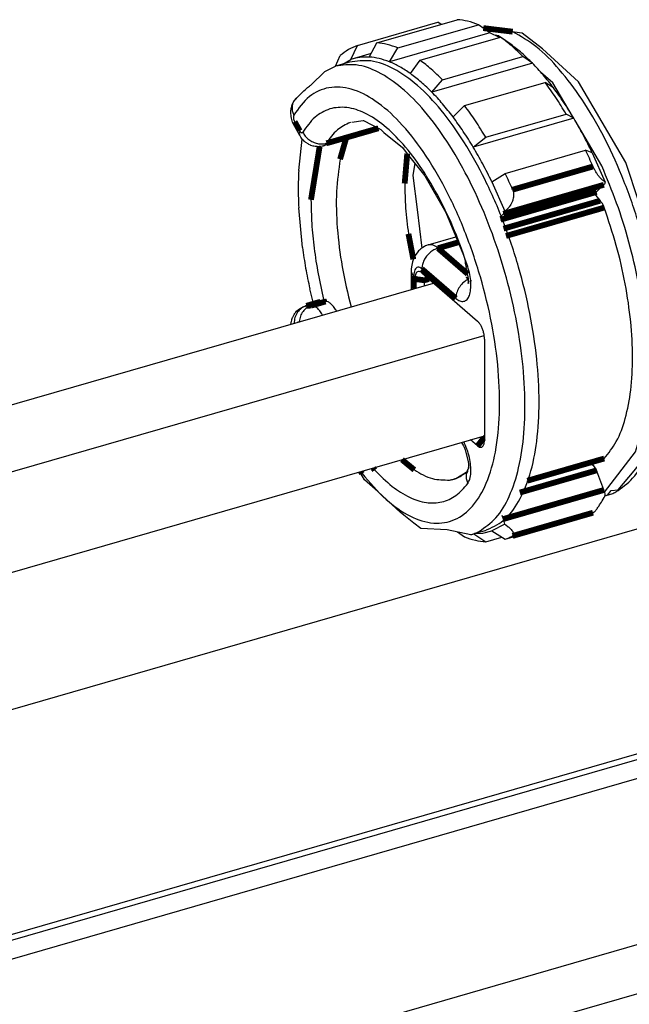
# Model space of a CAD drawing. Header units: inches. Extents: x -28 to 813, y -36 to 558.
# Tile 35 of 93: x 411 to 437, y 297 to 340. Entities that reach past the tile are written whole.
import ezdxf

# ---------------------------------------------------------------- set-up
doc = ezdxf.new("R2010")
doc.units = ezdxf.units.IN

# ---------------------------------------------------------------- blocks, each defined once
blk = doc.blocks.new('N2605-41220_4_1_3', base_point=(422.594, 317.547))
at = {"color": 7, "linetype": 'Continuous'}
for p, q in [((432.564, 339.149), (430.887, 339.362)), ((431.544, 339.037), (431.396, 339.055)), ((431.613, 338.977), (431.544, 339.037)), ((433.436, 338.467), (432.564, 339.149)), ((434.988, 337.058), (433.436, 338.467)), ((424.059, 337.494), (424.518, 337.723)), ((425.124, 337.898), (424.518, 337.723)), ((423.459, 336.909), (424.059, 337.494)), ((433.881, 337.014), (433.351, 337.473)), ((423.154, 336.663), (423.216, 336.719)), ((423.216, 336.719), (423.269, 336.766)), ((423.269, 336.766), (423.316, 336.805)), ((423.316, 336.805), (423.358, 336.838)), ((423.358, 336.838), (423.395, 336.866)), ((423.395, 336.866), (423.429, 336.889)), ((423.429, 336.889), (423.459, 336.909)), ((434.725, 335.578), (433.881, 337.014)), ((437.02, 333.585), (434.988, 337.058)), ((422.722, 336.224), (422.773, 336.279)), ((422.773, 336.279), (422.897, 336.409)), ((422.897, 336.409), (422.999, 336.512)), ((422.999, 336.512), (423.083, 336.595)), ((423.083, 336.595), (423.154, 336.663)), ((422.598, 335.826), (422.602, 335.867)), ((422.602, 335.867), (422.61, 335.918)), ((422.61, 335.918), (422.614, 335.941)), ((422.614, 335.941), (422.627, 335.997)), ((422.627, 335.997), (422.634, 336.021)), ((422.634, 336.021), (422.649, 336.066)), ((422.649, 336.066), (422.666, 336.11)), ((422.666, 336.11), (422.674, 336.13)), ((422.674, 336.13), (422.702, 336.188)), ((422.702, 336.188), (422.722, 336.224)), ((422.594, 335.736), (422.596, 335.799)), ((422.594, 335.708), (422.594, 335.736)), ((422.596, 335.676), (422.594, 335.708)), ((422.596, 335.799), (422.598, 335.826)), ((422.6, 335.619), (422.596, 335.676)), ((422.607, 335.564), (422.6, 335.619)), ((422.621, 335.487), (422.607, 335.564)), ((422.669, 335.321), (422.621, 335.487)), ((422.717, 335.207), (422.669, 335.321)), ((422.729, 335.185), (422.717, 335.207)), ((422.749, 335.146), (422.729, 335.185)), ((422.749, 335.146), (422.971, 334.75)), ((426.406, 335.032), (424.707, 334.543)), ((425.215, 335.308), (425.705, 335.391)), ((425.705, 335.391), (425.718, 335.388)), ((425.718, 335.388), (426.406, 335.032)), ((426.406, 335.032), (426.466, 334.999)), ((435.986, 333.435), (434.837, 335.388)), ((422.986, 334.724), (422.971, 334.75)), ((423.019, 334.672), (422.986, 334.724)), ((423.052, 334.625), (423.019, 334.672)), ((423.08, 334.59), (423.052, 334.625)), ((423.111, 334.554), (423.08, 334.59)), ((426.466, 334.999), (426.592, 334.874)), ((426.592, 334.874), (427.402, 334.223)), ((423.13, 334.533), (423.111, 334.554)), ((423.168, 334.497), (423.13, 334.533)), ((423.192, 334.475), (423.168, 334.497)), ((423.223, 334.449), (423.192, 334.475)), ((423.242, 334.436), (423.223, 334.449)), ((423.333, 334.375), (423.242, 334.436)), ((423.366, 334.357), (423.333, 334.375)), ((423.443, 334.321), (423.366, 334.357)), ((423.456, 334.316), (423.443, 334.321)), ((423.554, 334.285), (423.456, 334.316)), ((423.575, 334.281), (423.554, 334.285)), ((423.637, 334.268), (423.575, 334.281)), ((423.721, 334.261), (423.637, 334.268)), ((423.742, 334.26), (423.721, 334.261)), ((423.811, 334.261), (423.742, 334.26)), ((423.886, 334.269), (423.811, 334.261)), ((423.94, 334.279), (423.886, 334.269)), ((423.966, 334.285), (423.94, 334.279)), ((423.993, 334.292), (423.966, 334.285)), ((424.599, 334.467), (423.993, 334.292)), ((427.402, 334.223), (427.609, 333.956)), ((427.609, 333.956), (428.366, 333)), ((438.411, 329.357), (437.02, 333.585)), ((428.366, 333), (429.262, 331.419)), ((435.677, 332.262), (435.734, 332.152)), ((435.734, 332.152), (435.914, 331.93)), ((429.262, 331.419), (430.025, 329.589)), ((428.514, 330.029), (429.699, 330.371)), ((428.273, 329.919), (428.23, 329.891)), ((428.35, 329.963), (428.273, 329.919)), ((428.396, 329.985), (428.35, 329.963)), ((428.431, 329.999), (428.396, 329.985)), ((428.514, 330.029), (428.431, 329.999)), ((427.922, 329.532), (427.891, 329.465)), ((427.943, 329.569), (427.922, 329.532)), ((428.062, 329.737), (427.943, 329.569)), ((428.097, 329.776), (428.062, 329.737)), ((428.128, 329.806), (428.097, 329.776)), ((428.199, 329.867), (428.128, 329.806)), ((428.23, 329.891), (428.199, 329.867)), ((430.025, 329.589), (430.103, 329.359)), ((427.792, 329.091), (427.782, 328.98)), ((427.833, 329.303), (427.792, 329.091)), ((427.845, 329.342), (427.833, 329.303)), ((427.87, 329.415), (427.845, 329.342)), ((427.891, 329.465), (427.87, 329.415)), ((430.102, 329.343), (430.101, 329.303)), ((430.101, 329.303), (430.105, 329.249)), ((430.103, 329.359), (430.102, 329.343)), ((430.105, 329.249), (430.118, 329.17)), ((430.118, 329.17), (430.144, 329.053)), ((438.914, 325.135), (438.411, 329.357)), ((427.782, 328.98), (427.78, 328.891)), ((427.78, 328.891), (427.78, 328.111)), ((428.237, 328.821), (430.637, 326.742)), ((430.232, 328.659), (430.144, 329.053)), ((430.239, 328.587), (430.232, 328.659)), ((427.937, 328.157), (427.937, 328.561)), ((428.347, 328.275), (428.347, 328.506)), ((430.233, 328.361), (430.235, 328.373)), ((430.244, 328.368), (430.233, 328.361)), ((430.235, 328.373), (430.236, 328.384)), ((430.236, 328.384), (430.239, 328.43)), ((430.242, 328.521), (430.239, 328.587)), ((430.239, 328.43), (430.242, 328.497)), ((430.242, 328.497), (430.242, 328.521)), ((430.262, 328.393), (430.244, 328.368)), ((430.365, 328.494), (430.339, 328.474)), ((423.114, 327.361), (423.187, 327.389)), ((423.187, 327.389), (423.216, 327.399)), ((423.823, 327.574), (423.216, 327.399)), ((424.087, 327.593), (423.865, 327.581)), ((422.674, 326.919), (422.702, 326.977)), ((422.702, 326.977), (422.713, 326.997)), ((422.713, 326.997), (422.733, 327.03)), ((422.733, 327.03), (422.767, 327.081)), ((422.767, 327.081), (422.784, 327.104)), ((422.784, 327.104), (422.803, 327.127)), ((422.803, 327.127), (422.842, 327.17)), ((422.842, 327.17), (422.925, 327.247)), ((422.925, 327.247), (422.97, 327.28)), ((422.97, 327.28), (423.064, 327.337)), ((423.064, 327.337), (423.114, 327.361)), ((424.559, 327.182), (424.542, 327.212)), ((422.598, 326.615), (422.602, 326.656)), ((422.602, 326.656), (422.61, 326.707)), ((422.61, 326.707), (422.614, 326.729)), ((422.614, 326.729), (422.627, 326.786)), ((422.627, 326.786), (422.634, 326.81)), ((422.634, 326.81), (422.649, 326.855)), ((422.649, 326.855), (422.666, 326.899)), ((422.666, 326.899), (422.674, 326.919)), ((430.937, 325.963), (430.937, 321.633)), ((438.75, 324.033), (438.914, 325.135)), ((438.431, 321.634), (438.75, 324.033)), ((429.941, 321.518), (429.959, 321.493)), ((429.959, 321.493), (429.991, 321.441)), ((429.991, 321.441), (430.023, 321.382)), ((430.637, 321.373), (430.337, 321.633)), ((430.897, 321.708), (430.822, 321.773)), ((437.378, 320.3), (438.337, 321.489)), ((438.337, 321.489), (438.377, 321.563)), ((438.377, 321.563), (438.431, 321.634)), ((430.023, 321.382), (430.055, 321.315)), ((430.055, 321.315), (430.104, 321.198)), ((430.104, 321.198), (430.23, 320.703)), ((436.109, 319.377), (437.443, 321.118)), ((430.23, 320.703), (430.232, 320.691)), ((430.232, 320.691), (430.239, 320.62)), ((430.239, 320.62), (430.242, 320.554)), ((432.779, 319.858), (436.048, 320.801)), ((425.761, 319.912), (425.561, 320.254)), ((429.702, 319.965), (430.21, 320.287)), ((430.176, 320.231), (429.923, 320.077)), ((430.211, 320.281), (430.176, 320.231)), ((430.209, 320.327), (430.207, 320.309)), ((430.207, 320.309), (430.208, 320.294)), ((430.208, 320.294), (430.211, 320.281)), ((430.217, 320.351), (430.209, 320.327)), ((430.228, 320.374), (430.217, 320.351)), ((430.234, 320.385), (430.228, 320.374)), ((430.235, 320.406), (430.233, 320.394)), ((430.233, 320.394), (430.244, 320.4)), ((430.244, 320.4), (430.234, 320.385)), ((430.236, 320.417), (430.235, 320.406)), ((430.239, 320.462), (430.236, 320.417)), ((430.242, 320.554), (430.239, 320.462)), ((430.26, 320.424), (430.244, 320.4)), ((430.244, 320.4), (430.26, 320.424)), ((436.689, 319.476), (437.378, 320.3)), ((426.334, 319.416), (425.761, 319.912)), ((429.661, 319.953), (429.647, 319.953)), ((429.682, 319.948), (429.661, 319.953)), ((429.913, 320.058), (429.682, 319.948)), ((429.923, 320.077), (429.913, 320.058)), ((427.313, 318.503), (426.334, 319.416)), ((436.231, 319.247), (436.386, 319.445)), ((436.386, 319.445), (436.689, 319.476)), ((436.231, 319.247), (436.119, 319.215)), ((427.885, 318.048), (427.313, 318.503)), ((428.185, 317.821), (427.885, 318.048)), ((429.324, 317.764), (428.185, 317.821)), ((430.342, 317.547), (429.324, 317.764)), ((430.948, 317.722), (430.342, 317.547))]:
    blk.add_line(p, q, dxfattribs=at)
at = {"color": 3, "linetype": 'Continuous', "const_width": 0.25}
for points in [[(432.15, 339.212), (430.882, 339.366)], [(422.754, 335.337), (422.976, 334.94)], [(426.367, 335.052), (424.735, 334.581)], [(424.735, 334.581), (424.128, 334.406)], [(431.755, 330.729), (435.914, 331.93)], [(431.859, 330.414), (436.093, 331.636)], [(428.93, 329.887), (429.796, 330.137)], [(428.93, 329.887), (430.214, 328.775)], [(428.237, 328.994), (429.699, 327.728)], [(427.887, 328.142), (427.887, 328.691)], [(427.937, 328.561), (428.347, 328.506)], [(428.537, 328.561), (428.347, 328.506)], [(430.24, 328.56), (430.184, 328.529)], [(423.865, 327.581), (423.259, 327.406)], [(423.259, 327.406), (423.481, 327.418)], [(423.481, 327.418), (424.087, 327.593)], [(423.952, 327.01), (423.953, 327.007)], [(422.953, 326.718), (422.954, 326.725)], [(430.637, 321.373), (430.897, 321.708)], [(430.897, 321.708), (430.937, 321.719)], [(427.38, 320.779), (427.912, 320.34)], [(432.782, 319.873), (436.093, 320.829)], [(425.606, 320.267), (425.658, 320.18)], [(426.136, 320.42), (426.207, 320.329)]]:
    blk.add_lwpolyline(points, dxfattribs=at)
at = {"color": 3, "linetype": 'Continuous'}
for points, knots in [([(436.592, 319.391), (436.849, 319.572), (437.409, 319.965), (437.96, 320.966), (438.356, 322.215), (438.564, 323.726), (438.587, 325.432), (438.421, 327.281), (438.073, 329.204), (437.554, 331.133), (436.884, 332.997), (436.087, 334.729), (435.192, 336.269), (434.227, 337.551), (433.244, 338.573), (432.494, 339.011), (432.15, 339.212)], [0, 0, 0, 0, 0.932686, 2.029377, 3.338063, 4.862903, 6.580649, 8.450883, 10.422311, 12.437278, 14.435552, 16.357879, 18.14962, 19.764855, 21.171685, 22.360367, 22.360367, 22.360367, 22.360367]), ([(430.703, 317.691), (430.959, 317.87), (431.514, 318.259), (432.064, 319.25), (432.46, 320.485), (432.671, 321.981), (432.7, 323.67), (432.542, 325.503), (432.204, 327.411), (431.697, 329.328), (431.04, 331.185), (430.255, 332.916), (429.372, 334.46), (428.421, 335.761), (427.433, 336.782), (426.44, 337.472), (425.446, 337.856), (424.813, 337.765), (424.518, 337.723)], [0, 0, 0, 0, 0.925905, 2.0131, 3.309109, 4.818574, 6.519214, 8.371839, 10.326514, 12.326949, 14.31418, 16.230007, 18.020492, 19.639877, 21.055586, 22.255774, 23.261931, 24.146055, 24.146055, 24.146055, 24.146055]), ([(425.658, 320.18), (425.99, 319.792), (426.599, 319.083), (427.65, 318.329), (428.693, 317.974), (429.699, 318.124), (430.513, 318.783), (431.092, 319.822), (431.463, 321.185), (431.619, 322.823), (431.556, 324.671), (431.275, 326.646), (430.789, 328.657), (430.12, 330.614), (429.299, 332.425), (428.363, 334.009), (427.355, 335.297), (426.314, 336.234), (425.27, 336.786), (424.235, 336.884), (423.301, 336.456), (422.921, 335.909), (422.718, 335.618)], [0, 0, 0, 0, 1.527095, 2.797469, 3.838198, 4.753812, 5.715573, 6.8675, 8.270922, 9.924295, 11.789036, 13.804572, 15.897514, 17.988515, 19.998371, 21.854145, 23.496089, 24.886995, 26.027672, 26.983267, 27.901249, 28.9514, 28.9514, 28.9514, 28.9514]), ([(422.709, 336.202), (422.69, 336.157), (422.651, 336.067), (422.638, 335.917), (422.657, 335.764), (422.697, 335.667), (422.718, 335.618)], [0, 0, 0, 0, 0.1446844, 0.292605, 0.445747, 0.604995, 0.604995, 0.604995, 0.604995]), ([(430.212, 329.1), (430.033, 329.614), (429.681, 330.624), (429.014, 332.033), (428.278, 333.286), (427.488, 334.338), (426.672, 335.156), (425.851, 335.713), (425.037, 335.989), (424.256, 335.936), (423.567, 335.544), (423.266, 335.113), (423.106, 334.883)], [0, 0, 0, 0, 1.634577, 3.204681, 4.667799, 5.988293, 7.141439, 8.119575, 8.942318, 9.669891, 10.401166, 11.233244, 11.233244, 11.233244, 11.233244]), ([(422.718, 335.618), (422.712, 335.6), (422.697, 335.56), (422.703, 335.488), (422.719, 335.411), (422.742, 335.361), (422.754, 335.337)], [0, 0, 0, 0, 0.0555123, 0.1287777, 0.2113685, 0.2918612, 0.2918612, 0.2918612, 0.2918612]), ([(422.754, 335.337), (422.741, 335.302), (422.718, 335.239), (422.739, 335.175), (422.749, 335.146)], [0, 0, 0, 0, 0.1077143, 0.1958063, 0.1958063, 0.1958063, 0.1958063]), ([(425.157, 335.305), (424.958, 335.21), (424.533, 335.007), (424.269, 334.615), (424.128, 334.406)], [0, 0, 0, 0, 0.64981, 1.388466, 1.388466, 1.388466, 1.388466]), ([(422.976, 334.94), (422.963, 334.905), (422.94, 334.842), (422.961, 334.778), (422.971, 334.75)], [0, 0, 0, 0, 0.1077147, 0.1958071, 0.1958071, 0.1958071, 0.1958071]), ([(422.976, 334.94), (422.987, 334.923), (423.006, 334.893), (423.041, 334.862), (423.083, 334.855), (423.098, 334.874), (423.106, 334.883)], [0, 0, 0, 0, 0.0599076, 0.1055003, 0.1386997, 0.1727119, 0.1727119, 0.1727119, 0.1727119]), ([(423.106, 334.883), (423.139, 334.825), (423.208, 334.707), (423.36, 334.565), (423.538, 334.456), (423.734, 334.39), (423.936, 334.367), (424.065, 334.393), (424.128, 334.406)], [0, 0, 0, 0, 0.200655, 0.40728, 0.61612, 0.822947, 1.023961, 1.216672, 1.216672, 1.216672, 1.216672]), ([(423.993, 334.292), (424.019, 334.303), (424.076, 334.328), (424.11, 334.379), (424.128, 334.406)], [0, 0, 0, 0, 0.0843643, 0.1804113, 0.1804113, 0.1804113, 0.1804113]), ([(428.93, 329.887), (428.865, 329.939), (428.748, 330.033), (428.6, 330.034), (428.535, 330.034)], [0, 0, 0, 0, 0.2419732, 0.4325194, 0.4325194, 0.4325194, 0.4325194]), ([(428.93, 329.887), (428.869, 329.864), (428.743, 329.818), (428.578, 329.697), (428.435, 329.547), (428.325, 329.372), (428.252, 329.186), (428.242, 329.056), (428.237, 328.994)], [0, 0, 0, 0, 0.194511, 0.398754, 0.607436, 0.81442, 1.013888, 1.20151, 1.20151, 1.20151, 1.20151]), ([(428.237, 328.994), (428.208, 329.016), (428.157, 329.055), (428.063, 329.074), (427.98, 329.033), (427.925, 328.947), (427.892, 328.829), (427.889, 328.74), (427.887, 328.691)], [0, 0, 0, 0, 0.1074526, 0.1927927, 0.2726734, 0.3679716, 0.4890573, 0.6361141, 0.6361141, 0.6361141, 0.6361141]), ([(429.699, 327.728), (429.755, 327.685), (429.855, 327.607), (430.045, 327.581), (430.203, 327.681), (430.299, 327.868), (430.349, 328.118), (430.352, 328.422), (430.31, 328.758), (430.245, 328.984), (430.212, 329.1)], [0, 0, 0, 0, 0.210811, 0.376677, 0.537134, 0.736334, 0.991463, 1.298503, 1.642574, 2.003287, 2.003287, 2.003287, 2.003287]), ([(430.212, 329.1), (430.201, 329.094), (430.181, 329.085), (430.163, 329.073), (430.155, 329.068)], [0, 0, 0, 0, 0.03856929, 0.06526278, 0.06526278, 0.06526278, 0.06526278]), ([(427.781, 328.867), (427.789, 328.836), (427.808, 328.767), (427.859, 328.717), (427.887, 328.691)], [0, 0, 0, 0, 0.0969598, 0.2095574, 0.2095574, 0.2095574, 0.2095574]), ([(430.184, 328.529), (430.116, 328.481), (429.979, 328.384), (429.827, 328.183), (429.721, 327.962), (429.706, 327.804), (429.699, 327.728)], [0, 0, 0, 0, 0.2488595, 0.5009211, 0.745427, 0.9737495, 0.9737495, 0.9737495, 0.9737495]), ([(423.259, 327.406), (423.186, 327.376), (423.037, 327.316), (422.868, 327.133), (422.753, 326.906), (422.737, 326.737), (422.729, 326.651)], [0, 0, 0, 0, 0.2346891, 0.4769017, 0.7274186, 0.9837388, 0.9837388, 0.9837388, 0.9837388]), ([(423.481, 327.418), (423.412, 327.391), (423.272, 327.335), (423.109, 327.169), (422.992, 326.962), (422.967, 326.805), (422.954, 326.725)], [0, 0, 0, 0, 0.2204923, 0.4475061, 0.6819543, 0.9221186, 0.9221186, 0.9221186, 0.9221186]), ([(423.259, 327.406), (423.252, 327.405), (423.237, 327.404), (423.223, 327.401), (423.216, 327.399)], [0, 0, 0, 0, 0.02175542, 0.04328311, 0.04328311, 0.04328311, 0.04328311]), ([(423.952, 327.01), (423.916, 327.07), (423.849, 327.181), (423.729, 327.311), (423.608, 327.403), (423.52, 327.413), (423.481, 327.418)], [0, 0, 0, 0, 0.2087152, 0.3872161, 0.5321366, 0.6484724, 0.6484724, 0.6484724, 0.6484724]), ([(430.212, 319.751), (430.246, 319.815), (430.323, 319.958), (430.353, 320.23), (430.346, 320.544), (430.287, 320.884), (430.19, 321.227), (430.09, 321.443), (430.04, 321.549)], [0, 0, 0, 0, 0.214127, 0.484953, 0.804721, 1.15651, 1.518872, 1.869016, 1.869016, 1.869016, 1.869016]), ([(426.207, 320.329), (426.45, 320.086), (426.901, 319.634), (427.656, 319.149), (428.394, 318.897), (429.105, 318.914), (429.751, 319.209), (430.053, 319.565), (430.212, 319.751)], [0, 0, 0, 0, 1.029137, 1.912471, 2.666604, 3.336828, 3.996915, 4.724813, 4.724813, 4.724813, 4.724813]), ([(427.912, 320.34), (428.166, 320.188), (428.636, 319.909), (429.18, 319.905), (429.43, 319.903)], [0, 0, 0, 0, 0.868847, 1.604912, 1.604912, 1.604912, 1.604912]), ([(430.25, 320.41), (430.222, 320.362), (430.167, 320.265), (430.138, 320.096), (430.149, 319.919), (430.191, 319.808), (430.212, 319.751)], [0, 0, 0, 0, 0.1648471, 0.3332906, 0.507591, 0.6885345, 0.6885345, 0.6885345, 0.6885345])]:
    blk.add_open_spline(points, degree=3, knots=knots, dxfattribs=at)
at = {"color": 7, "linetype": 'Continuous'}
for points, knots in [([(430.948, 317.722), (431.229, 317.849), (431.83, 318.12), (432.476, 319.017), (432.948, 320.182), (433.229, 321.635), (433.319, 323.312), (433.212, 325.159), (432.913, 327.105), (432.432, 329.079), (431.787, 331.005), (431.003, 332.812), (430.109, 334.431), (429.139, 335.802), (428.127, 336.883), (427.107, 337.617), (426.082, 338.031), (425.429, 337.94), (425.124, 337.898)], [0, 0, 0, 0, 0.90966, 1.951046, 3.199794, 4.676219, 6.364834, 8.228134, 10.214781, 12.265091, 14.315402, 16.302049, 18.165348, 19.853964, 21.330389, 22.579137, 23.620523, 24.530183, 24.530183, 24.530183, 24.530183]), ([(422.83, 336.356), (422.806, 336.333), (422.759, 336.287), (422.726, 336.23), (422.709, 336.202)], [0, 0, 0, 0, 0.0987501, 0.1968232, 0.1968232, 0.1968232, 0.1968232]), ([(424.599, 334.467), (424.626, 334.478), (424.682, 334.503), (424.716, 334.554), (424.735, 334.581)], [0, 0, 0, 0, 0.0843645, 0.1804117, 0.1804117, 0.1804117, 0.1804117]), ([(437.443, 321.118), (437.559, 321.501), (437.807, 322.318), (437.955, 323.672), (437.978, 325.17), (437.849, 326.782), (437.581, 328.459), (437.176, 330.155), (436.657, 331.828), (436.208, 332.903), (435.986, 333.435)], [0, 0, 0, 0, 1.197613, 2.558657, 4.065411, 5.69052, 7.400155, 9.156371, 10.919092, 12.64795, 12.64795, 12.64795, 12.64795]), ([(436.093, 331.636), (436.081, 331.666), (436.058, 331.725), (436.015, 331.806), (435.968, 331.875), (435.932, 331.912), (435.914, 331.93)], [0, 0, 0, 0, 0.0977022, 0.18974, 0.2734014, 0.3466504, 0.3466504, 0.3466504, 0.3466504]), ([(436.093, 320.829), (436.279, 321.064), (436.688, 321.578), (437.04, 322.603), (437.27, 323.82), (437.338, 325.223), (437.254, 326.757), (437.014, 328.372), (436.639, 330.018), (436.275, 331.096), (436.093, 331.636)], [0, 0, 0, 0, 0.894597, 1.958054, 3.20109, 4.610363, 6.157342, 7.803712, 9.505083, 11.213956, 11.213956, 11.213956, 11.213956]), ([(428.535, 330.034), (428.531, 330.033), (428.524, 330.032), (428.517, 330.03), (428.514, 330.029)], [0, 0, 0, 0, 0.01092836, 0.02184339, 0.02184339, 0.02184339, 0.02184339]), ([(427.78, 328.891), (427.78, 328.887), (427.78, 328.879), (427.781, 328.871), (427.781, 328.867)], [0, 0, 0, 0, 0.01166683, 0.02336335, 0.02336335, 0.02336335, 0.02336335]), ([(428.237, 328.821), (428.212, 328.84), (428.168, 328.873), (428.087, 328.889), (428.016, 328.854), (427.97, 328.781), (427.941, 328.68), (427.939, 328.603), (427.937, 328.561)], [0, 0, 0, 0, 0.0921022, 0.1652509, 0.2337201, 0.3154042, 0.419192, 0.5452407, 0.5452407, 0.5452407, 0.5452407]), ([(428.417, 328.665), (428.407, 328.661), (428.384, 328.651), (428.362, 328.613), (428.349, 328.564), (428.347, 328.526), (428.347, 328.506)], [0, 0, 0, 0, 0.0334714, 0.0737772, 0.1245502, 0.1857123, 0.1857123, 0.1857123, 0.1857123]), ([(423.865, 327.581), (423.858, 327.58), (423.844, 327.579), (423.83, 327.576), (423.823, 327.574)], [0, 0, 0, 0, 0.02175563, 0.04328354, 0.04328354, 0.04328354, 0.04328354]), ([(424.542, 327.212), (424.507, 327.268), (424.442, 327.372), (424.326, 327.494), (424.209, 327.579), (424.125, 327.589), (424.087, 327.593)], [0, 0, 0, 0, 0.1980512, 0.3673999, 0.5055037, 0.6173492, 0.6173492, 0.6173492, 0.6173492]), ([(430.937, 325.963), (430.935, 326.011), (430.93, 326.11), (430.899, 326.259), (430.853, 326.405), (430.792, 326.539), (430.723, 326.655), (430.664, 326.715), (430.637, 326.742)], [0, 0, 0, 0, 0.1437031, 0.2979195, 0.4542697, 0.60414, 0.7396446, 0.8547322, 0.8547322, 0.8547322, 0.8547322]), ([(430.637, 321.373), (430.661, 321.354), (430.705, 321.32), (430.786, 321.304), (430.857, 321.339), (430.904, 321.413), (430.932, 321.514), (430.935, 321.591), (430.937, 321.633)], [0, 0, 0, 0, 0.0921022, 0.1652509, 0.2337201, 0.3154042, 0.419192, 0.5452407, 0.5452407, 0.5452407, 0.5452407]), ([(430.897, 321.708), (430.903, 321.703), (430.914, 321.693), (430.928, 321.686), (430.934, 321.683)], [0, 0, 0, 0, 0.02375897, 0.04488854, 0.04488854, 0.04488854, 0.04488854]), ([(436.048, 320.801), (436.056, 320.804), (436.073, 320.811), (436.086, 320.823), (436.093, 320.829)], [0, 0, 0, 0, 0.02588902, 0.05327458, 0.05327458, 0.05327458, 0.05327458]), ([(429.43, 319.903), (429.476, 319.91), (429.568, 319.925), (429.657, 319.952), (429.702, 319.965)], [0, 0, 0, 0, 0.1401043, 0.2796228, 0.2796228, 0.2796228, 0.2796228]), ([(436.231, 319.247), (436.293, 319.266), (436.417, 319.306), (436.533, 319.362), (436.592, 319.391)], [0, 0, 0, 0, 0.1938523, 0.3892176, 0.3892176, 0.3892176, 0.3892176]), ([(430.342, 317.547), (430.404, 317.566), (430.528, 317.606), (430.644, 317.662), (430.703, 317.691)], [0, 0, 0, 0, 0.1938523, 0.3892176, 0.3892176, 0.3892176, 0.3892176])]:
    blk.add_open_spline(points, degree=3, knots=knots, dxfattribs=at)
blk = doc.blocks.new('N2605-41221_1_3', base_point=(422.902, 317.241))
at = {"color": 7, "linetype": 'Continuous'}
for p, q in [((426.297, 338.729), (429.761, 339.729)), ((425.459, 338.616), (428.923, 339.616)), ((427.206, 338.514), (430.67, 339.514)), ((429.067, 339.528), (428.923, 339.616)), ((431.168, 339.165), (430.67, 339.514)), ((431.168, 339.165), (426.837, 337.915)), ((428.158, 337.98), (431.623, 338.98)), ((431.578, 338.967), (431.168, 339.165)), ((432.077, 338.655), (431.623, 338.98)), ((425.169, 338.012), (425.459, 338.616)), ((425.969, 338.12), (426.297, 338.729)), ((426.837, 337.915), (427.206, 338.514)), ((424.517, 337.723), (424.718, 338.181)), ((424.83, 337.813), (425.169, 338.012)), ((426.048, 338.266), (425.169, 338.012)), ((427.747, 337.405), (428.158, 337.98)), ((429.126, 337.142), (432.59, 338.142)), ((433.001, 337.855), (432.59, 338.142)), ((433.001, 337.855), (428.671, 336.605)), ((428.671, 336.605), (429.126, 337.142)), ((430.079, 336.026), (433.543, 337.026)), ((433.911, 336.789), (433.543, 337.026)), ((429.581, 335.539), (430.079, 336.026)), ((434.779, 335.49), (430.449, 334.24)), ((430.988, 334.666), (434.452, 335.666)), ((434.779, 335.49), (434.452, 335.666)), ((422.929, 333.233), (423.081, 334.589)), ((430.449, 334.24), (430.988, 334.666)), ((431.826, 333.103), (435.29, 334.103)), ((435.579, 333.997), (435.29, 334.103)), ((435.579, 333.997), (436.14, 332.727)), ((427.934, 333.545), (427.842, 333.024)), ((435.618, 333.388), (435.61, 333.407)), ((435.633, 333.355), (435.618, 333.388)), ((435.642, 333.337), (435.633, 333.355)), ((435.659, 333.303), (435.642, 333.337)), ((427.842, 333.024), (428.028, 331.559)), ((431.249, 332.747), (431.826, 333.103)), ((435.669, 333.285), (435.659, 333.303)), ((435.697, 333.234), (435.669, 333.285)), ((435.712, 333.208), (435.697, 333.234)), ((435.727, 333.183), (435.712, 333.208)), ((435.758, 333.133), (435.727, 333.183)), ((435.77, 333.114), (435.758, 333.133)), ((435.791, 333.084), (435.77, 333.114)), ((435.825, 333.037), (435.791, 333.084)), ((435.838, 333.019), (435.825, 333.037)), ((435.86, 332.991), (435.838, 333.019)), ((435.876, 332.971), (435.86, 332.991)), ((435.896, 332.947), (435.876, 332.971)), ((435.933, 332.905), (435.896, 332.947)), ((435.949, 332.888), (435.933, 332.905)), ((435.969, 332.867), (435.949, 332.888)), ((431.249, 332.747), (431.81, 331.477)), ((435.779, 332.322), (436.078, 332.618)), ((436.006, 332.831), (435.969, 332.867)), ((436.025, 332.813), (436.006, 332.831)), ((436.043, 332.798), (436.025, 332.813)), ((436.115, 332.743), (436.043, 332.798)), ((436.14, 332.727), (436.115, 332.743)), ((431.635, 331.095), (435.67, 332.26)), ((432.145, 332.407), (432.154, 332.387)), ((432.154, 332.387), (432.165, 332.354)), ((432.176, 332.04), (432.16, 331.978)), ((432.165, 332.354), (432.171, 332.335)), ((432.171, 332.335), (432.179, 332.299)), ((432.183, 332.08), (432.176, 332.04)), ((432.179, 332.299), (432.183, 332.279)), ((432.183, 332.279), (432.19, 332.222)), ((432.186, 332.102), (432.183, 332.08)), ((432.191, 332.162), (432.186, 332.102)), ((432.19, 332.222), (432.191, 332.192)), ((432.191, 332.192), (432.191, 332.162)), ((435.67, 332.26), (435.72, 332.279)), ((435.72, 332.279), (435.756, 332.301)), ((435.756, 332.301), (435.767, 332.31)), ((435.767, 332.31), (435.779, 332.322)), ((423.09, 329.918), (422.929, 331.632)), ((431.956, 331.618), (431.906, 331.564)), ((431.978, 331.645), (431.956, 331.618)), ((432.002, 331.675), (431.978, 331.645)), ((432.043, 331.733), (432.002, 331.675)), ((432.064, 331.766), (432.043, 331.733)), ((432.08, 331.793), (432.064, 331.766)), ((432.112, 331.854), (432.08, 331.793)), ((432.128, 331.89), (432.112, 331.854)), ((432.139, 331.917), (432.128, 331.89)), ((432.153, 331.955), (432.139, 331.917)), ((432.16, 331.978), (432.153, 331.955)), ((428.028, 331.559), (428.236, 329.895)), ((431.595, 331.217), (431.748, 331.368)), ((431.851, 331.512), (431.81, 331.477)), ((431.898, 331.556), (431.851, 331.512)), ((431.906, 331.564), (431.898, 331.556)), ((423.571, 327.501), (423.406, 328.14)), ((435.504, 320.616), (435.468, 320.634)), ((435.55, 320.586), (435.504, 320.616)), ((435.659, 320.49), (435.55, 320.586)), ((435.72, 320.409), (435.659, 320.49)), ((435.756, 320.344), (435.72, 320.409)), ((435.767, 320.319), (435.756, 320.344)), ((435.767, 320.319), (435.779, 320.287)), ((436.078, 319.474), (435.779, 320.287)), ((435.932, 318.886), (435.969, 318.946)), ((435.969, 318.946), (436.006, 319.008)), ((436.006, 319.008), (436.043, 319.073)), ((436.043, 319.073), (436.085, 319.149)), ((436.085, 319.149), (436.115, 319.207)), ((436.115, 319.207), (436.14, 319.256)), ((435.61, 318.495), (435.633, 318.51)), ((435.633, 318.51), (435.642, 318.517)), ((435.642, 318.517), (435.659, 318.531)), ((435.659, 318.531), (435.669, 318.539)), ((435.669, 318.539), (435.697, 318.567)), ((435.697, 318.567), (435.712, 318.582)), ((435.712, 318.582), (435.727, 318.599)), ((435.727, 318.599), (435.758, 318.637)), ((435.758, 318.637), (435.77, 318.651)), ((435.77, 318.651), (435.791, 318.679)), ((435.791, 318.679), (435.825, 318.725)), ((435.825, 318.725), (435.838, 318.743)), ((435.838, 318.743), (435.86, 318.775)), ((435.86, 318.775), (435.875, 318.797)), ((435.875, 318.797), (435.896, 318.829)), ((435.896, 318.829), (435.932, 318.886)), ((431.748, 318.224), (431.694, 318.369)), ((431.826, 317.354), (435.29, 318.354)), ((429.777, 317.668), (430.079, 317.456)), ((430.538, 317.604), (430.859, 317.615)), ((430.859, 317.615), (431.249, 317.708)), ((431.81, 318.006), (431.249, 317.708)), ((431.249, 317.708), (431.826, 317.354)), ((431.81, 318.006), (431.851, 317.976)), ((431.851, 317.976), (431.956, 317.893)), ((431.956, 317.893), (431.978, 317.874)), ((431.978, 317.874), (432.002, 317.852)), ((432.002, 317.852), (432.043, 317.812)), ((432.043, 317.812), (432.064, 317.791)), ((432.064, 317.791), (432.08, 317.774)), ((432.08, 317.774), (432.112, 317.736)), ((432.112, 317.736), (432.128, 317.716)), ((432.128, 317.716), (432.139, 317.7)), ((432.139, 317.7), (432.152, 317.679)), ((432.152, 317.679), (432.16, 317.666)), ((432.16, 317.666), (432.176, 317.635)), ((432.176, 317.635), (432.183, 317.616)), ((432.183, 317.616), (432.186, 317.605)), ((430.473, 317.585), (430.988, 317.241)), ((430.988, 317.241), (431.682, 317.442)), ((432.19, 317.554), (432.145, 317.495)), ((432.186, 317.605), (432.191, 317.578)), ((432.191, 317.566), (432.19, 317.554)), ((432.191, 317.578), (432.191, 317.566))]:
    blk.add_line(p, q, dxfattribs=at)
at = {"color": 3, "linetype": 'Continuous', "const_width": 0.25}
for points in [[(424.713, 333.72), (424.971, 334.619)], [(423.459, 331.974), (423.831, 334.262)], [(427.496, 332.677), (427.606, 333.96)], [(432.145, 332.407), (435.61, 333.407)], [(431.748, 331.368), (436.078, 332.618)], [(431.628, 331.115), (435.767, 332.31)], [(427.868, 329.408), (427.658, 330.505)], [(424.035, 327.59), (424.003, 327.679)], [(432.456, 319.363), (435.767, 320.319)], [(431.748, 318.224), (436.078, 319.474)], [(432.145, 317.495), (435.61, 318.495)]]:
    blk.add_lwpolyline(points, dxfattribs=at)
at = {"color": 7, "linetype": 'Continuous'}
for points, knots in [([(430.67, 339.514), (430.517, 339.57), (430.223, 339.678), (429.911, 339.712), (429.761, 339.729)], [0, 0, 0, 0, 0.48482, 0.9370506, 0.9370506, 0.9370506, 0.9370506]), ([(432.59, 338.142), (432.432, 338.298), (432.127, 338.598), (431.787, 338.856), (431.623, 338.98)], [0, 0, 0, 0, 0.664417, 1.280984, 1.280984, 1.280984, 1.280984]), ([(425.459, 338.616), (425.327, 338.563), (425.06, 338.453), (424.833, 338.273), (424.718, 338.181)], [0, 0, 0, 0, 0.4233002, 0.8634034, 0.8634034, 0.8634034, 0.8634034]), ([(427.206, 338.514), (427.053, 338.57), (426.759, 338.678), (426.447, 338.712), (426.297, 338.729)], [0, 0, 0, 0, 0.48482, 0.9370506, 0.9370506, 0.9370506, 0.9370506]), ([(433.001, 337.855), (432.85, 338.003), (432.559, 338.29), (432.234, 338.536), (432.077, 338.655)], [0, 0, 0, 0, 0.634488, 1.223282, 1.223282, 1.223282, 1.223282]), ([(425.969, 338.12), (425.832, 338.121), (425.56, 338.125), (425.298, 338.05), (425.169, 338.012)], [0, 0, 0, 0, 0.4103834, 0.8111777, 0.8111777, 0.8111777, 0.8111777]), ([(426.837, 337.915), (426.692, 337.968), (426.411, 338.071), (426.113, 338.104), (425.969, 338.12)], [0, 0, 0, 0, 0.4629813, 0.8948411, 0.8948411, 0.8948411, 0.8948411]), ([(429.126, 337.142), (428.968, 337.298), (428.663, 337.598), (428.323, 337.856), (428.158, 337.98)], [0, 0, 0, 0, 0.664417, 1.280984, 1.280984, 1.280984, 1.280984]), ([(427.747, 337.405), (427.597, 337.507), (427.309, 337.704), (426.99, 337.847), (426.837, 337.915)], [0, 0, 0, 0, 0.54376, 1.044873, 1.044873, 1.044873, 1.044873]), ([(433.911, 336.789), (433.764, 336.98), (433.478, 337.35), (433.157, 337.69), (433.001, 337.855)], [0, 0, 0, 0, 0.722606, 1.402067, 1.402067, 1.402067, 1.402067]), ([(428.671, 336.605), (428.52, 336.753), (428.229, 337.04), (427.904, 337.286), (427.747, 337.405)], [0, 0, 0, 0, 0.634488, 1.223282, 1.223282, 1.223282, 1.223282]), ([(434.452, 335.666), (434.306, 335.904), (434.021, 336.37), (433.7, 336.811), (433.543, 337.026)], [0, 0, 0, 0, 0.837738, 1.636758, 1.636758, 1.636758, 1.636758]), ([(434.779, 335.49), (434.64, 335.717), (434.367, 336.162), (434.061, 336.583), (433.911, 336.789)], [0, 0, 0, 0, 0.800002, 1.56303, 1.56303, 1.56303, 1.56303]), ([(429.581, 335.539), (429.434, 335.73), (429.148, 336.1), (428.827, 336.44), (428.671, 336.605)], [0, 0, 0, 0, 0.722606, 1.402067, 1.402067, 1.402067, 1.402067]), ([(430.988, 334.666), (430.842, 334.904), (430.557, 335.37), (430.235, 335.811), (430.079, 336.026)], [0, 0, 0, 0, 0.837738, 1.636758, 1.636758, 1.636758, 1.636758]), ([(430.449, 334.24), (430.31, 334.467), (430.037, 334.912), (429.731, 335.333), (429.581, 335.539)], [0, 0, 0, 0, 0.800002, 1.56303, 1.56303, 1.56303, 1.56303]), ([(435.579, 333.997), (435.452, 334.255), (435.202, 334.761), (434.919, 335.25), (434.779, 335.49)], [0, 0, 0, 0, 0.861332, 1.694263, 1.694263, 1.694263, 1.694263]), ([(431.249, 332.747), (431.122, 333.005), (430.872, 333.511), (430.588, 334), (430.449, 334.24)], [0, 0, 0, 0, 0.861332, 1.694263, 1.694263, 1.694263, 1.694263]), ([(435.61, 333.407), (435.557, 333.524), (435.454, 333.757), (435.344, 333.988), (435.29, 334.103)], [0, 0, 0, 0, 0.3848336, 0.765831, 0.765831, 0.765831, 0.765831]), ([(422.929, 333.233), (422.919, 332.972), (422.899, 332.438), (422.919, 331.905), (422.929, 331.632)], [0, 0, 0, 0, 0.782872, 1.600665, 1.600665, 1.600665, 1.600665]), ([(432.145, 332.407), (432.093, 332.524), (431.99, 332.757), (431.88, 332.988), (431.826, 333.103)], [0, 0, 0, 0, 0.3848336, 0.765831, 0.765831, 0.765831, 0.765831]), ([(436.078, 332.618), (436.09, 332.633), (436.118, 332.665), (436.132, 332.705), (436.14, 332.727)], [0, 0, 0, 0, 0.058471, 0.1264712, 0.1264712, 0.1264712, 0.1264712]), ([(431.748, 331.368), (431.76, 331.383), (431.787, 331.415), (431.802, 331.455), (431.81, 331.477)], [0, 0, 0, 0, 0.058471, 0.1264712, 0.1264712, 0.1264712, 0.1264712]), ([(423.09, 329.918), (423.133, 329.622), (423.221, 329.027), (423.344, 328.437), (423.406, 328.14)], [0, 0, 0, 0, 0.895049, 1.805522, 1.805522, 1.805522, 1.805522]), ([(436.14, 319.256), (436.132, 319.293), (436.115, 319.366), (436.09, 319.438), (436.078, 319.474)], [0, 0, 0, 0, 0.1133229, 0.226646, 0.226646, 0.226646, 0.226646]), ([(435.29, 318.354), (435.344, 318.374), (435.454, 318.415), (435.557, 318.468), (435.61, 318.495)], [0, 0, 0, 0, 0.1742947, 0.3501766, 0.3501766, 0.3501766, 0.3501766]), ([(431.81, 318.006), (431.802, 318.043), (431.785, 318.116), (431.76, 318.188), (431.748, 318.224)], [0, 0, 0, 0, 0.1133229, 0.226646, 0.226646, 0.226646, 0.226646]), ([(430.079, 317.456), (430.231, 317.4), (430.526, 317.292), (430.837, 317.258), (430.988, 317.241)], [0, 0, 0, 0, 0.48482, 0.9370506, 0.9370506, 0.9370506, 0.9370506]), ([(431.826, 317.354), (431.88, 317.374), (431.99, 317.415), (432.093, 317.468), (432.145, 317.495)], [0, 0, 0, 0, 0.1742947, 0.3501766, 0.3501766, 0.3501766, 0.3501766])]:
    blk.add_open_spline(points, degree=3, knots=knots, dxfattribs=at)
at = {"color": 3, "linetype": 'Continuous'}
for points, knots in [([(424.713, 333.72), (424.65, 333.258), (424.517, 332.278), (424.573, 330.722), (424.774, 329.057), (425.046, 327.936), (425.185, 327.364)], [0, 0, 0, 0, 1.395889, 2.962593, 4.655365, 6.419795, 6.419795, 6.419795, 6.419795]), ([(427.496, 332.677), (427.504, 332.323), (427.519, 331.596), (427.611, 330.875), (427.658, 330.505)], [0, 0, 0, 0, 1.061798, 2.179779, 2.179779, 2.179779, 2.179779]), ([(423.459, 331.974), (423.466, 331.633), (423.48, 330.935), (423.59, 329.872), (423.757, 328.778), (423.92, 328.048), (424.003, 327.679)], [0, 0, 0, 0, 1.022264, 2.094028, 3.203526, 4.33806, 4.33806, 4.33806, 4.33806])]:
    blk.add_open_spline(points, degree=3, knots=knots, dxfattribs=at)
blk = doc.blocks.new('N2605-23770_2', base_point=(382.984, 309.07))
at = {"color": 7, "linetype": 'Continuous'}
for p, q in [((399.412, 319.922), (428.737, 328.388)), ((400.081, 317.229), (430.923, 326.132)), ((400.303, 312.963), (430.937, 321.806))]:
    blk.add_line(p, q, dxfattribs=at)
blk = doc.blocks.new('N2605-24170', base_point=(42.656, 167.422))
at = {"color": 7, "linetype": 'Continuous'}
for p, q in [((443.042, 309.452), (403.247, 297.964)), ((404.514, 297.522), (442.478, 308.481)), ((421.339, 293.118), (460.31, 304.368)), ((448.678, 303.111), (411.749, 292.451))]:
    blk.add_line(p, q, dxfattribs=at)
blk = doc.blocks.new('N2605-04170', base_point=(241.817, 273.081))
at = {"color": 7, "linetype": 'Continuous'}
for p, q in [((439.812, 318.45), (393.912, 305.2)), ((402.232, 297.931), (446.628, 310.747))]:
    blk.add_line(p, q, dxfattribs=at)
blk = doc.blocks.new('N2605-64170', base_point=(42.656, 167.422))
for name, p in [('N2605-24170', (42.656, 167.422)), ('N2605-04170', (241.817, 273.081)), ('N2605-23770_2', (382.984, 309.07)), ('N2605-41221_1_3', (422.902, 317.241)), ('N2605-41220_4_1_3', (422.594, 317.547))]:
    blk.add_blockref(name, p)
blk = doc.blocks.new('N2605-96570__120', base_point=(42.656, 167.422))
blk.add_blockref('N2605-64170', (42.656, 167.422))
blk = doc.blocks.new('Gen1', base_point=(419.4, 356.4))
blk.add_blockref('N2605-96570__120', (42.656, 167.422))

msp = doc.modelspace()

# ---------------------------------------------------------------- block references
msp.add_blockref('Gen1', (419.4, 356.4))

doc.saveas('drawing.dxf')
